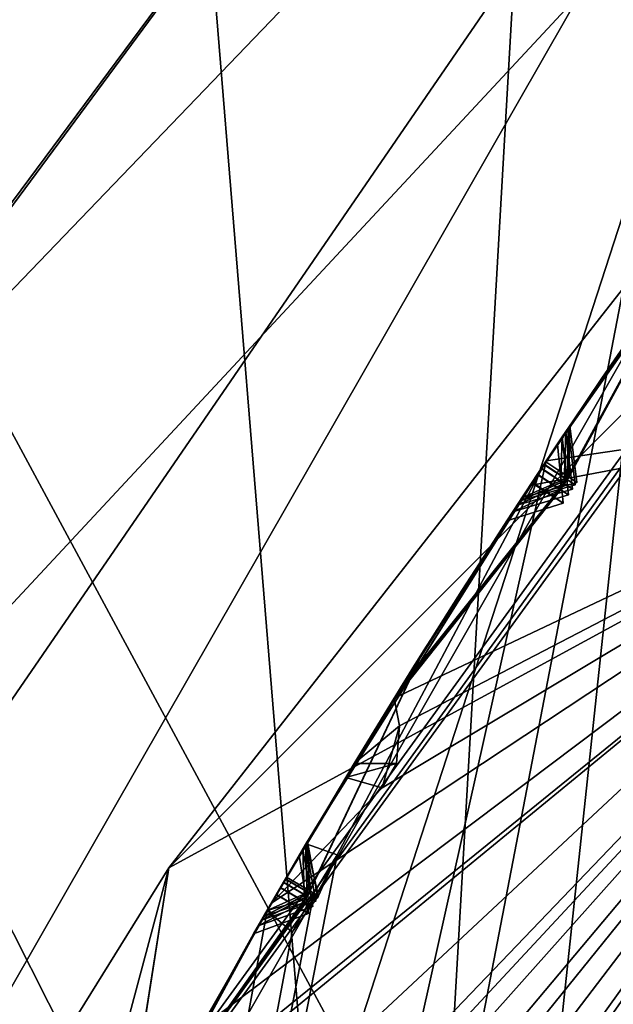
# Model space of a CAD drawing. Header units: millimetres. Extents: x -29 to 28.8, y -75.2 to 10.
# Tile 108 of 256: x -10.3 to -9.5, y -30.2 to -28.8. Entities that reach past the tile are written whole.
import ezdxf

# ---------------------------------------------------------------- set-up
doc = ezdxf.new("R2010")
doc.units = ezdxf.units.MM
doc.header["$LTSCALE"] = 88.413066
for name, color, linetype in [('103', 7, 'CONTINUOUS'), ('104', 7, 'CONTINUOUS'), ('106', 7, 'CONTINUOUS'), ('108', 7, 'CONTINUOUS'), ('15', 7, 'CONTINUOUS'), ('16', 7, 'CONTINUOUS'), ('17', 7, 'CONTINUOUS'), ('2', 7, 'CONTINUOUS'), ('21', 7, 'CONTINUOUS'), ('22', 7, 'CONTINUOUS'), ('24', 7, 'CONTINUOUS'), ('25', 7, 'CONTINUOUS'), ('28', 7, 'CONTINUOUS'), ('30', 7, 'CONTINUOUS'), ('360', 7, 'CONTINUOUS'), ('379', 7, 'CONTINUOUS'), ('380', 7, 'CONTINUOUS'), ('381', 7, 'CONTINUOUS'), ('382', 7, 'CONTINUOUS'), ('383', 7, 'CONTINUOUS'), ('384', 7, 'CONTINUOUS'), ('385', 7, 'CONTINUOUS'), ('388', 7, 'CONTINUOUS'), ('4', 7, 'CONTINUOUS'), ('422', 7, 'CONTINUOUS'), ('423', 7, 'CONTINUOUS'), ('425', 7, 'CONTINUOUS'), ('428', 7, 'CONTINUOUS'), ('431', 7, 'CONTINUOUS'), ('434', 7, 'CONTINUOUS'), ('565', 7, 'CONTINUOUS'), ('566', 7, 'CONTINUOUS'), ('569', 7, 'CONTINUOUS'), ('572', 7, 'CONTINUOUS'), ('575', 7, 'CONTINUOUS'), ('578', 7, 'CONTINUOUS'), ('581', 7, 'CONTINUOUS'), ('582', 7, 'CONTINUOUS'), ('728', 7, 'CONTINUOUS'), ('738', 7, 'CONTINUOUS'), ('9', 7, 'CONTINUOUS')]:
    doc.layers.add(name, color=color, linetype=linetype)

msp = doc.modelspace()

# ---------------------------------------------------------------- linework, layer by layer
at = {"layer": '103', "linetype": 'CONTINUOUS'}
for points in [[(-9.425, -28.9523, 24.4), (-11.65, -35.8, 24.4), (-9.0206, -29.2465, 24.9), (-9.425, -28.9523, 24.4)], [(-9.0206, -29.2465, 24.9), (-11.65, -35.8, 24.4), (-11.15, -35.8, 24.9), (-9.0206, -29.2465, 24.9)]]:
    msp.add_3dface(points, dxfattribs=at)
at = {"layer": '104', "linetype": 'CONTINUOUS'}
for points in [[(-8.4772, -29.6386, 24.9), (-9.0206, -29.2465, 24.9), (-11.15, -35.8, 24.9), (-8.4772, -29.6386, 24.9)], [(-10.48, -35.8, 24.9), (-8.4772, -29.6386, 24.9), (-11.15, -35.8, 24.9), (-10.48, -35.8, 24.9)]]:
    msp.add_3dface(points, dxfattribs=at)
at = {"layer": '106', "linetype": 'CONTINUOUS'}
for points in [[(-11.65, -35.8, 24.4), (-9.425, -28.9523, 24.4), (-10.1564, -35.8, -4.1), (-11.65, -35.8, 24.4)], [(-10.1564, -35.8, -4.1), (-9.425, -28.9523, 24.4), (-8.2167, -29.8302, -4.1), (-10.1564, -35.8, -4.1)]]:
    msp.add_3dface(points, dxfattribs=at)
at = {"layer": '108', "linetype": 'CONTINUOUS'}
msp.add_3dface([(-9.1564, -35.8, -5.1), (-10.1564, -35.8, -4.1), (-8.2167, -29.8302, -4.1), (-9.1564, -35.8, -5.1)], dxfattribs=at)
at = {"layer": '15', "linetype": 'CONTINUOUS'}
for points in [[(-10.4618, -32.4019, 122.5), (-8.8987, -29.3337, 122.5), (-10.7, -35.8, 122.5), (-10.4618, -32.4019, 122.5)], [(-10.7, -35.8, 122.5), (-8.8987, -29.3337, 122.5), (-8.6551, -29.5093, 122.5), (-10.7, -35.8, 122.5)]]:
    msp.add_3dface(points, dxfattribs=at)
at = {"layer": '16', "linetype": 'CONTINUOUS'}
for points in [[(-5.8214, -25.7171, 122.734), (-8.8987, -29.3337, 122.5), (-10.0829, -29.9786, 122.734), (-5.8214, -25.7171, 122.734)], [(-5.8214, -25.7171, 122.734), (-10.0829, -29.9786, 122.734), (-7.0445, -26.1041, 123.3264), (-5.8214, -25.7171, 122.734)], [(-7.0445, -26.1041, 123.3264), (-10.0829, -29.9786, 122.734), (-11.3982, -32.0965, 123.3264), (-7.0445, -26.1041, 123.3264)], [(-8.8987, -29.3337, 122.5), (-10.4618, -32.4019, 122.5), (-10.0829, -29.9786, 122.734), (-8.8987, -29.3337, 122.5)], [(-10.0829, -29.9786, 122.734), (-10.9997, -35.8, 122.5), (-11.6428, -35.8, 122.734), (-10.0829, -29.9786, 122.734)], [(-10.0829, -29.9786, 122.734), (-11.6428, -35.8, 122.734), (-11.3982, -32.0965, 123.3264), (-10.0829, -29.9786, 122.734)], [(-10.4618, -32.4019, 122.5), (-10.9997, -35.8, 122.5), (-10.0829, -29.9786, 122.734), (-10.4618, -32.4019, 122.5)]]:
    msp.add_3dface(points, dxfattribs=at)
at = {"layer": '17', "linetype": 'CONTINUOUS'}
for points in [[(-11.4127, -32.0918, 123.4125), (-7.0534, -26.0918, 123.4125), (-11.3982, -32.0965, 123.3264), (-11.4127, -32.0918, 123.4125)], [(-7.0534, -26.0918, 123.4125), (-7.0445, -26.1041, 123.3264), (-11.3982, -32.0965, 123.3264), (-7.0534, -26.0918, 123.4125)]]:
    msp.add_3dface(points, dxfattribs=at)
at = {"layer": '2', "linetype": 'CONTINUOUS'}
for points in [[(-7.9343, -17.8, 156.9221), (-10.9211, -17.8, 153.9358), (-7.9369, -54.3, 156.92), (-7.9343, -17.8, 156.9221)], [(-7.9369, -54.3, 156.92), (-10.9211, -17.8, 153.9358), (-10.92, -54.3, 153.9369), (-7.9369, -54.3, 156.92)]]:
    msp.add_3dface(points, dxfattribs=at)
at = {"layer": '21', "linetype": 'CONTINUOUS'}
for points in [[(-11, -35.8, 27.8), (-11, -35.8, 122.2), (-8.8992, -29.3344, 122.2), (-11, -35.8, 27.8)], [(-11, -35.8, 27.8), (-8.8992, -29.3344, 122.2), (-8.8992, -29.3344, 27.8), (-11, -35.8, 27.8)]]:
    msp.add_3dface(points, dxfattribs=at)
at = {"layer": '22', "linetype": 'CONTINUOUS'}
msp.add_3dface([(-9.25, -35.8, 27.5), (-10.7, -35.8, 27.5), (-8.6612, -29.5177, 27.5), (-9.25, -35.8, 27.5)], dxfattribs=at)
at = {"layer": '24', "linetype": 'CONTINUOUS'}
for points in [[(-10.48, -35.8, 24.9), (-8.4791, -29.6411, 25.5), (-8.4772, -29.6386, 24.9), (-10.48, -35.8, 24.9)], [(-10.48, -35.8, 24.9), (-10.48, -35.8, 25.5), (-8.4791, -29.6411, 25.5), (-10.48, -35.8, 24.9)]]:
    msp.add_3dface(points, dxfattribs=at)
at = {"layer": '25', "linetype": 'CONTINUOUS'}
for points in [[(-8.8992, -29.3344, 122.2), (-11, -35.8, 122.2), (-9.4502, -30.3439, 122.4121), (-8.8992, -29.3344, 122.2)], [(-10.7, -35.8, 122.5), (-8.6551, -29.5093, 122.5), (-10.9121, -35.8, 122.4121), (-10.7, -35.8, 122.5)], [(-10.9121, -35.8, 122.4121), (-8.6551, -29.5093, 122.5), (-9.4502, -30.3439, 122.4121), (-10.9121, -35.8, 122.4121)]]:
    msp.add_3dface(points, dxfattribs=at)
at = {"layer": '28', "linetype": 'CONTINUOUS'}
msp.add_3dface([(-8.4791, -29.6411, 25.5), (-10.48, -35.8, 25.5), (-7.4834, -30.363, 25.5), (-8.4791, -29.6411, 25.5)], dxfattribs=at)
at = {"layer": '30', "linetype": 'CONTINUOUS'}
for points in [[(-11, -35.8, 27.8), (-8.8992, -29.3344, 27.8), (-10.9121, -35.8, 27.5879), (-11, -35.8, 27.8)], [(-10.9121, -35.8, 27.5879), (-8.8992, -29.3344, 27.8), (-9.4502, -30.3439, 27.5879), (-10.9121, -35.8, 27.5879)], [(-8.6612, -29.5177, 27.5), (-10.7, -35.8, 27.5), (-9.4502, -30.3439, 27.5879), (-8.6612, -29.5177, 27.5)]]:
    msp.add_3dface(points, dxfattribs=at)
at = {"layer": '360', "color": 7, "linetype": 'CONTINUOUS', "true_color": 0xe7d0ff}
for points in [[(-9.7315, -31.1744, -24.6983), (-18.8556, -31.1187, -18.7208), (-15.6277, -19.5, -24.429), (-9.7315, -31.1744, -24.6983)], [(-9.0865, -19.5, -27.5397), (-9.7172, -30.4645, -25.0271), (-15.6277, -19.5, -24.429), (-9.0865, -19.5, -27.5397)], [(-9.7172, -30.4645, -25.0271), (-9.7315, -31.1744, -24.6983), (-15.6277, -19.5, -24.429), (-9.7172, -30.4645, -25.0271)], [(-9.0902, -27.2101, -26.4372), (-9.7172, -30.4645, -25.0271), (-9.0865, -19.5, -27.5397), (-9.0902, -27.2101, -26.4372)]]:
    msp.add_3dface(points, dxfattribs=at)
at = {"layer": '379', "linetype": 'CONTINUOUS'}
msp.add_3dface([(-11, -35.8, -102.4), (-5.9058, -31.5105, -102.4), (-8.8992, -29.3345, -102.4), (-11, -35.8, -102.4)], dxfattribs=at)
at = {"layer": '380', "linetype": 'CONTINUOUS'}
for points in [[(-11, -35.8, -103.9), (-8.8992, -29.3345, -102.4), (-8.8992, -29.3344, -103.9), (-11, -35.8, -103.9)], [(-11, -35.8, -102.4), (-8.8992, -29.3345, -102.4), (-11, -35.8, -103.9), (-11, -35.8, -102.4)]]:
    msp.add_3dface(points, dxfattribs=at)
at = {"layer": '381', "linetype": 'CONTINUOUS'}
for points in [[(-9.5989, -29.4666, -104.4), (-8.8992, -29.3344, -103.9), (-9.4084, -29.187, -104.4), (-9.5989, -29.4666, -104.4)], [(-11.4233, -34.7178, -104.3744), (-8.8992, -29.3344, -103.9), (-11.4461, -34.6878, -104.4), (-11.4233, -34.7178, -104.3744)], [(-11.4461, -34.6878, -104.4), (-8.8992, -29.3344, -103.9), (-11.2952, -33.917, -104.3514), (-11.4461, -34.6878, -104.4)], [(-11, -35.8, -103.9), (-8.8992, -29.3344, -103.9), (-11.4362, -35.2168, -104.3514), (-11, -35.8, -103.9)], [(-11.4362, -35.2168, -104.3514), (-8.8992, -29.3344, -103.9), (-11.4076, -34.8025, -104.3515), (-11.4362, -35.2168, -104.3514)], [(-11.4076, -34.8025, -104.3515), (-8.8992, -29.3344, -103.9), (-11.4233, -34.7178, -104.3744), (-11.4076, -34.8025, -104.3515)], [(-11.2952, -33.917, -104.3514), (-8.8992, -29.3344, -103.9), (-11.2195, -33.5087, -104.3515), (-11.2952, -33.917, -104.3514)], [(-11.2254, -33.4227, -104.3744), (-8.8992, -29.3344, -103.9), (-11.2447, -33.3903, -104.4), (-11.2254, -33.4227, -104.3744)], [(-11.2447, -33.3903, -104.4), (-8.8992, -29.3344, -103.9), (-11.169, -33.0606, -104.4), (-11.2447, -33.3903, -104.4)], [(-11.2195, -33.5087, -104.3515), (-8.8992, -29.3344, -103.9), (-11.2254, -33.4227, -104.3744), (-11.2195, -33.5087, -104.3515)], [(-11.169, -33.0606, -104.4), (-8.8992, -29.3344, -103.9), (-11.0069, -32.6417, -104.3514), (-11.169, -33.0606, -104.4)], [(-11.0069, -32.6417, -104.3514), (-8.8992, -29.3344, -103.9), (-11.05, -32.6145, -104.4), (-11.0069, -32.6417, -104.3514)], [(-11.05, -32.6145, -104.4), (-8.8992, -29.3344, -103.9), (-10.8852, -32.2447, -104.3515), (-11.05, -32.6145, -104.4)], [(-10.8813, -32.1586, -104.3744), (-8.8992, -29.3344, -103.9), (-10.8967, -32.1242, -104.4), (-10.8813, -32.1586, -104.3744)], [(-10.8967, -32.1242, -104.4), (-8.8992, -29.3344, -103.9), (-10.7839, -31.8053, -104.4), (-10.8967, -32.1242, -104.4)], [(-10.8852, -32.2447, -104.3515), (-8.8992, -29.3344, -103.9), (-10.8813, -32.1586, -104.3744), (-10.8852, -32.2447, -104.3515)], [(-10.7839, -31.8053, -104.4), (-8.8992, -29.3344, -103.9), (-10.5751, -31.4076, -104.3514), (-10.7839, -31.8053, -104.4)], [(-10.5751, -31.4076, -104.3514), (-8.8992, -29.3344, -103.9), (-10.6148, -31.3756, -104.4), (-10.5751, -31.4076, -104.3514)], [(-10.6148, -31.3756, -104.4), (-8.8992, -29.3344, -103.9), (-10.409, -31.0271, -104.3515), (-10.6148, -31.3756, -104.4)], [(-10.409, -31.0271, -104.3515), (-8.8992, -29.3344, -103.9), (-10.3953, -30.942, -104.3744), (-10.409, -31.0271, -104.3515)], [(-10.3953, -30.942, -104.3744), (-8.8992, -29.3344, -103.9), (-10.4067, -30.9061, -104.4), (-10.3953, -30.942, -104.3744)], [(-10.4067, -30.9061, -104.4), (-8.8992, -29.3344, -103.9), (-10.2582, -30.6021, -104.4), (-10.4067, -30.9061, -104.4)], [(-10.2582, -30.6021, -104.4), (-8.8992, -29.3344, -103.9), (-10.0659, -30.2913, -104.3747), (-10.2582, -30.6021, -104.4)], [(-10.0659, -30.2913, -104.3747), (-8.8992, -29.3344, -103.9), (-10.0055, -30.2308, -104.3514), (-10.0659, -30.2913, -104.3747)], [(-10.0055, -30.2308, -104.3514), (-8.8992, -29.3344, -103.9), (-10.0413, -30.1945, -104.4), (-10.0055, -30.2308, -104.3514)], [(-10.0413, -30.1945, -104.4), (-8.8992, -29.3344, -103.9), (-9.945, -30.0254, -104.4), (-10.0413, -30.1945, -104.4)], [(-9.945, -30.0254, -104.4), (-8.8992, -29.3344, -103.9), (-9.7971, -29.8717, -104.3515), (-9.945, -30.0254, -104.4)], [(-9.7971, -29.8717, -104.3515), (-8.8992, -29.3344, -103.9), (-9.7738, -29.7887, -104.3744), (-9.7971, -29.8717, -104.3515)], [(-9.7738, -29.7887, -104.3744), (-8.8992, -29.3344, -103.9), (-9.781, -29.7517, -104.4), (-9.7738, -29.7887, -104.3744)], [(-9.781, -29.7517, -104.4), (-8.8992, -29.3344, -103.9), (-9.5989, -29.4666, -104.4), (-9.781, -29.7517, -104.4)], [(-9.8459, -29.858, -104.4), (-9.945, -30.0254, -104.4), (-9.7971, -29.8717, -104.3515), (-9.8459, -29.858, -104.4)]]:
    msp.add_3dface(points, dxfattribs=at)
at = {"layer": '382', "linetype": 'CONTINUOUS'}
for points in [[(-9.5989, -29.4666, -104.4), (-9.4084, -29.187, -104.4), (-9.5027, -29.3233, -104.6307), (-9.5989, -29.4666, -104.4)], [(-9.5966, -29.4631, -104.8676), (-9.5989, -29.4666, -104.4), (-9.5027, -29.3233, -104.6307), (-9.5966, -29.4631, -104.8676)], [(-9.5989, -29.4666, -104.4), (-9.5966, -29.4631, -104.8676), (-9.6902, -29.6073, -104.6315), (-9.5989, -29.4666, -104.4)], [(-9.781, -29.7517, -104.4), (-9.5989, -29.4666, -104.4), (-9.6902, -29.6073, -104.6315), (-9.781, -29.7517, -104.4)], [(-9.63, -29.5141, -104.9539), (-9.7859, -29.7596, -105.3704), (-9.7341, -29.6765, -104.6889), (-9.63, -29.5141, -104.9539)], [(-9.7341, -29.6765, -104.6889), (-9.7859, -29.7596, -105.3704), (-9.8345, -29.839, -104.4298), (-9.7341, -29.6765, -104.6889)], [(-9.7859, -29.7596, -105.3704), (-9.9391, -30.0151, -105.8041), (-9.8345, -29.839, -104.4298), (-9.7859, -29.7596, -105.3704)], [(-9.8345, -29.839, -104.4298), (-9.9391, -30.0151, -105.8041), (-9.8459, -29.858, -104.4), (-9.8345, -29.839, -104.4298)], [(-9.945, -30.0254, -104.4), (-9.8459, -29.858, -104.4), (-9.9391, -30.0151, -105.8041), (-9.945, -30.0254, -104.4)], [(-9.945, -30.0254, -104.4), (-9.9391, -30.0151, -105.8041), (-10.0883, -30.2795, -105.3711), (-9.945, -30.0254, -104.4)], [(-10.0413, -30.1945, -104.4), (-9.945, -30.0254, -104.4), (-10.0883, -30.2795, -105.3711), (-10.0413, -30.1945, -104.4)], [(-9.9692, -30.0672, -105.8927), (-10.1118, -30.3227, -106.327), (-10.1173, -30.3328, -105.4586), (-9.9692, -30.0672, -105.8927)]]:
    msp.add_3dface(points, dxfattribs=at)
at = {"layer": '383', "linetype": 'CONTINUOUS'}
for points in [[(-9.5773, -29.434, -114.4), (-9.2292, -28.9391, -114.4), (-8.8992, -29.3344, -114.9), (-9.5773, -29.434, -114.4)], [(-11, -35.8, -114.9), (-9.5773, -29.434, -114.4), (-8.8992, -29.3344, -114.9), (-11, -35.8, -114.9)], [(-9.8573, -29.9613, -114.4433), (-9.5773, -29.434, -114.4), (-11, -35.8, -114.9), (-9.8573, -29.9613, -114.4433)], [(-9.8989, -29.9466, -114.4), (-9.5773, -29.434, -114.4), (-9.8573, -29.9613, -114.4433), (-9.8989, -29.9466, -114.4)], [(-9.8885, -30.0125, -114.4424), (-9.8573, -29.9613, -114.4433), (-11, -35.8, -114.9), (-9.8885, -30.0125, -114.4424)], [(-9.9177, -30.0647, -114.4433), (-9.8885, -30.0125, -114.4424), (-11, -35.8, -114.9), (-9.9177, -30.0647, -114.4433)], [(-9.9511, -30.0358, -114.4), (-9.9177, -30.0647, -114.4433), (-11, -35.8, -114.9), (-9.9511, -30.0358, -114.4)], [(-10.2405, -30.5672, -114.4), (-9.9511, -30.0358, -114.4), (-11, -35.8, -114.9), (-10.2405, -30.5672, -114.4)]]:
    msp.add_3dface(points, dxfattribs=at)
at = {"layer": '384', "linetype": 'CONTINUOUS'}
for points in [[(-11, -35.8, -114.9), (-8.8992, -29.3344, -114.9), (-11, -35.8, -116.4), (-11, -35.8, -114.9)], [(-11, -35.8, -116.4), (-8.8992, -29.3344, -114.9), (-8.8992, -29.3345, -116.4), (-11, -35.8, -116.4)]]:
    msp.add_3dface(points, dxfattribs=at)
at = {"layer": '385', "linetype": 'CONTINUOUS'}
msp.add_3dface([(-11, -35.8, -116.4), (-8.8992, -29.3345, -116.4), (11, -35.8, -116.4), (-11, -35.8, -116.4)], dxfattribs=at)
at = {"layer": '388', "linetype": 'CONTINUOUS'}
for points in [[(-9.2292, -28.9391, -114.4), (-9.5773, -29.434, -114.4), (-9.4094, -29.1884, -113.8726), (-9.2292, -28.9391, -114.4)], [(-9.5511, -29.3948, -108.9068), (-9.3841, -29.1526, -108.4375), (-9.3786, -29.1447, -109.3916), (-9.5511, -29.3948, -108.9068)], [(-9.5478, -29.3899, -111.0486), (-9.3779, -29.1439, -110.5517), (-9.3797, -29.1463, -111.5407), (-9.5478, -29.3899, -111.0486)], [(-9.5458, -29.3869, -113.2635), (-9.3755, -29.1404, -112.7523), (-9.3759, -29.141, -113.7736), (-9.5458, -29.3869, -113.2635)], [(-9.5558, -29.4018, -106.8661), (-9.3865, -29.1559, -106.4158), (-9.3864, -29.1557, -107.3167), (-9.5558, -29.4018, -106.8661)], [(-9.5623, -29.4115, -104.9532), (-9.4561, -29.2553, -104.6873), (-9.3932, -29.1654, -105.3714), (-9.5623, -29.4115, -104.9532)], [(-9.4127, -29.1931, -109.4858), (-9.5803, -29.4386, -110.9517), (-9.5837, -29.4437, -109.0011), (-9.4127, -29.1931, -109.4858)], [(-9.4118, -29.1919, -110.4556), (-9.5803, -29.4386, -110.9517), (-9.4127, -29.1931, -109.4858), (-9.4118, -29.1919, -110.4556)], [(-9.4129, -29.1934, -111.639), (-9.578, -29.4351, -113.1647), (-9.5801, -29.4383, -111.1457), (-9.4129, -29.1934, -111.639)], [(-9.4091, -29.188, -112.6541), (-9.578, -29.4351, -113.1647), (-9.4129, -29.1934, -111.639), (-9.4091, -29.188, -112.6541)], [(-9.4094, -29.1884, -113.8726), (-9.5773, -29.434, -114.4), (-9.5779, -29.435, -113.3625), (-9.4094, -29.1884, -113.8726)], [(-9.4214, -29.2056, -106.3267), (-9.5892, -29.452, -106.776), (-9.428, -29.215, -105.4589), (-9.4214, -29.2056, -106.3267)], [(-9.4206, -29.2043, -107.4083), (-9.584, -29.4441, -108.8129), (-9.5889, -29.4515, -106.9569), (-9.4206, -29.2043, -107.4083)], [(-9.4185, -29.2013, -108.3445), (-9.584, -29.4441, -108.8129), (-9.4206, -29.2043, -107.4083), (-9.4185, -29.2013, -108.3445)], [(-9.428, -29.215, -105.4589), (-9.5892, -29.452, -106.776), (-9.596, -29.4623, -105.0397), (-9.428, -29.215, -105.4589)], [(-9.5773, -29.434, -114.4), (-9.8989, -29.9466, -114.4), (-9.5779, -29.435, -113.3625), (-9.5773, -29.434, -114.4)], [(-9.5779, -29.435, -113.3625), (-9.8989, -29.9466, -114.4), (-9.7395, -29.6852, -113.8732), (-9.5779, -29.435, -113.3625)], [(-9.5801, -29.4383, -111.1457), (-9.578, -29.4351, -113.1647), (-9.7415, -29.6883, -112.6533), (-9.5801, -29.4383, -111.1457)], [(-9.5889, -29.4515, -106.9569), (-9.584, -29.4441, -108.8129), (-9.7455, -29.6947, -108.3435), (-9.5889, -29.4515, -106.9569)], [(-9.7454, -29.6945, -109.4832), (-9.5837, -29.4437, -109.0011), (-9.7435, -29.6915, -110.4563), (-9.7454, -29.6945, -109.4832)], [(-9.5837, -29.4437, -109.0011), (-9.5803, -29.4386, -110.9517), (-9.7435, -29.6915, -110.4563), (-9.5837, -29.4437, -109.0011)], [(-9.7414, -29.6881, -111.644), (-9.5801, -29.4383, -111.1457), (-9.7415, -29.6883, -112.6533), (-9.7414, -29.6881, -111.644)], [(-9.596, -29.4623, -105.0397), (-9.5892, -29.452, -106.776), (-9.754, -29.7083, -106.3249), (-9.596, -29.4623, -105.0397)], [(-9.7535, -29.7074, -105.4572), (-9.596, -29.4623, -105.0397), (-9.754, -29.7083, -106.3249), (-9.7535, -29.7074, -105.4572)], [(-9.748, -29.6987, -107.408), (-9.5889, -29.4515, -106.9569), (-9.7455, -29.6947, -108.3435), (-9.748, -29.6987, -107.408)], [(-9.6124, -29.4872, -111.0488), (-9.7724, -29.7377, -111.5467), (-9.7743, -29.7409, -110.5528), (-9.6124, -29.4872, -111.0488)], [(-9.6099, -29.4834, -113.2636), (-9.7703, -29.7344, -113.7743), (-9.7723, -29.7377, -112.7514), (-9.6099, -29.4834, -113.2636)], [(-9.622, -29.5019, -106.8666), (-9.7798, -29.7497, -107.3168), (-9.7856, -29.7592, -106.4147), (-9.622, -29.5019, -106.8666)], [(-9.6163, -29.4932, -108.9071), (-9.7767, -29.7448, -109.3887), (-9.7767, -29.7448, -108.437), (-9.6163, -29.4932, -108.9071)], [(-9.8971, -29.9437, -112.1487), (-9.7414, -29.6881, -111.644), (-9.7415, -29.6883, -112.6533), (-9.8971, -29.9437, -112.1487)], [(-9.9031, -29.9538, -107.8721), (-9.748, -29.6987, -107.408), (-9.7455, -29.6947, -108.3435), (-9.9031, -29.9538, -107.8721)], [(-9.8995, -29.9477, -109.9668), (-9.7454, -29.6945, -109.4832), (-9.7435, -29.6915, -110.4563), (-9.8995, -29.9477, -109.9668)], [(-9.9082, -29.9624, -105.8921), (-9.7535, -29.7074, -105.4572), (-9.754, -29.7083, -106.3249), (-9.9082, -29.9624, -105.8921)], [(-9.7743, -29.7409, -110.5528), (-9.9267, -29.9939, -112.0507), (-9.9292, -29.9981, -110.0626), (-9.7743, -29.7409, -110.5528)], [(-9.7724, -29.7377, -111.5467), (-9.9267, -29.9939, -112.0507), (-9.7743, -29.7409, -110.5528), (-9.7724, -29.7377, -111.5467)], [(-9.7723, -29.7377, -112.7514), (-9.9251, -29.9912, -114.29), (-9.9265, -29.9936, -112.2468), (-9.7723, -29.7377, -112.7514)], [(-9.7703, -29.7344, -113.7743), (-9.9251, -29.9912, -114.29), (-9.7723, -29.7377, -112.7514), (-9.7703, -29.7344, -113.7743)], [(-9.7798, -29.7497, -107.3168), (-9.9334, -30.0054, -107.78), (-9.7856, -29.7592, -106.4147), (-9.7798, -29.7497, -107.3168)], [(-9.7767, -29.7448, -108.437), (-9.9294, -29.9985, -109.8713), (-9.9331, -30.0049, -107.9648), (-9.7767, -29.7448, -108.437)], [(-9.7767, -29.7448, -109.3887), (-9.9294, -29.9985, -109.8713), (-9.7767, -29.7448, -108.437), (-9.7767, -29.7448, -109.3887)], [(-9.7856, -29.7592, -106.4147), (-9.9334, -30.0054, -107.78), (-9.9387, -30.0144, -105.9808), (-9.7856, -29.7592, -106.4147)], [(-9.9265, -29.9936, -112.2468), (-9.9251, -29.9912, -114.29), (-10.0766, -30.2581, -113.764), (-9.9265, -29.9936, -112.2468)], [(-10.0785, -30.2616, -108.4302), (-9.9331, -30.0049, -107.9648), (-10.0764, -30.2578, -109.3905), (-10.0785, -30.2616, -108.4302)], [(-10.0735, -30.2525, -112.7524), (-9.9265, -29.9936, -112.2468), (-10.0766, -30.2581, -113.764), (-10.0735, -30.2525, -112.7524)], [(-9.9331, -30.0049, -107.9648), (-9.9294, -29.9985, -109.8713), (-10.0764, -30.2578, -109.3905), (-9.9331, -30.0049, -107.9648)], [(-9.9292, -29.9981, -110.0626), (-9.9267, -29.9939, -112.0507), (-10.0752, -30.2557, -111.5467), (-9.9292, -29.9981, -110.0626)], [(-10.0748, -30.2548, -110.549), (-9.9292, -29.9981, -110.0626), (-10.0752, -30.2557, -111.5467), (-10.0748, -30.2548, -110.549)], [(-10.0828, -30.2694, -106.4161), (-9.9387, -30.0144, -105.9808), (-10.0805, -30.2653, -107.3231), (-10.0828, -30.2694, -106.4161)], [(-9.9387, -30.0144, -105.9808), (-9.9334, -30.0054, -107.78), (-10.0805, -30.2653, -107.3231), (-9.9387, -30.0144, -105.9808)], [(-9.9511, -30.0358, -114.4), (-10.2405, -30.5672, -114.4), (-10.1045, -30.3091, -113.8627), (-9.9511, -30.0358, -114.4)], [(-9.9558, -30.044, -112.1488), (-10.1015, -30.3036, -112.6541), (-10.1031, -30.3065, -111.6445), (-9.9558, -30.044, -112.1488)], [(-9.9631, -30.0565, -107.8725), (-10.1071, -30.3139, -108.3372), (-10.1089, -30.3173, -107.4149), (-9.9631, -30.0565, -107.8725)], [(-9.9587, -30.049, -109.967), (-10.103, -30.3064, -110.4529), (-10.1046, -30.3094, -109.4852), (-9.9587, -30.049, -109.967)]]:
    msp.add_3dface(points, dxfattribs=at)
at = {"layer": '4', "linetype": 'CONTINUOUS'}
for points in [[(-11.4127, -32.0918, 123.4125), (-8.9728, -27.832, 130.8834), (-7.0534, -26.0918, 123.4125), (-11.4127, -32.0918, 123.4125)], [(-10.6545, -30.2789, 132.9355), (-8.9728, -27.832, 130.8834), (-11.4127, -32.0918, 123.4125), (-10.6545, -30.2789, 132.9355)]]:
    msp.add_3dface(points, dxfattribs=at)
at = {"layer": '422', "linetype": 'CONTINUOUS'}
for points in [[(-9.3755, -29.1404, -112.7523), (-9.5458, -29.3869, -113.2635), (-9.578, -29.4351, -113.1647), (-9.3755, -29.1404, -112.7523)], [(-9.3755, -29.1404, -112.7523), (-9.578, -29.4351, -113.1647), (-9.4091, -29.188, -112.6541), (-9.3755, -29.1404, -112.7523)], [(-9.578, -29.4351, -113.1647), (-9.5458, -29.3869, -113.2635), (-9.547, -29.4557, -113.1973), (-9.578, -29.4351, -113.1647)], [(-9.5458, -29.3869, -113.2635), (-9.5363, -29.4627, -113.2636), (-9.547, -29.4557, -113.1973), (-9.5458, -29.3869, -113.2635)], [(-9.7703, -29.7344, -113.7743), (-9.6099, -29.4834, -113.2636), (-9.5779, -29.435, -113.3625), (-9.7703, -29.7344, -113.7743)], [(-9.7703, -29.7344, -113.7743), (-9.5779, -29.435, -113.3625), (-9.7395, -29.6852, -113.8732), (-9.7703, -29.7344, -113.7743)], [(-9.5779, -29.435, -113.3625), (-9.6099, -29.4834, -113.2636), (-9.5471, -29.4555, -113.3303), (-9.5779, -29.435, -113.3625)], [(-9.5471, -29.4555, -113.3303), (-9.6099, -29.4834, -113.2636), (-9.5363, -29.4627, -113.2636), (-9.5471, -29.4555, -113.3303)], [(-9.8989, -29.9466, -114.4), (-9.9251, -29.9912, -114.29), (-9.7395, -29.6852, -113.8732), (-9.8989, -29.9466, -114.4)], [(-9.9251, -29.9912, -114.29), (-9.7703, -29.7344, -113.7743), (-9.7395, -29.6852, -113.8732), (-9.9251, -29.9912, -114.29)], [(-9.9251, -29.9912, -114.29), (-9.8989, -29.9466, -114.4), (-9.8931, -30.0099, -114.3226), (-9.9251, -29.9912, -114.29)], [(-9.8989, -29.9466, -114.4), (-9.8824, -30.0161, -114.4035), (-9.8931, -30.0099, -114.3226), (-9.8989, -29.9466, -114.4)]]:
    msp.add_3dface(points, dxfattribs=at)
at = {"layer": '423', "linetype": 'CONTINUOUS'}
for points in [[(-9.9177, -30.0647, -114.4433), (-9.9511, -30.0358, -114.4), (-9.8824, -30.0161, -114.4035), (-9.9177, -30.0647, -114.4433)], [(-9.9177, -30.0647, -114.4433), (-9.8824, -30.0161, -114.4035), (-9.8885, -30.0125, -114.4424), (-9.9177, -30.0647, -114.4433)]]:
    msp.add_3dface(points, dxfattribs=at)
at = {"layer": '425', "linetype": 'CONTINUOUS'}
for points in [[(-9.3779, -29.1439, -110.5517), (-9.5478, -29.3899, -111.0486), (-9.5803, -29.4386, -110.9517), (-9.3779, -29.1439, -110.5517)], [(-9.3779, -29.1439, -110.5517), (-9.5803, -29.4386, -110.9517), (-9.4118, -29.1919, -110.4556), (-9.3779, -29.1439, -110.5517)], [(-9.5803, -29.4386, -110.9517), (-9.5478, -29.3899, -111.0486), (-9.5492, -29.4593, -110.9842), (-9.5803, -29.4386, -110.9517)], [(-9.5478, -29.3899, -111.0486), (-9.5386, -29.4661, -111.0487), (-9.5492, -29.4593, -110.9842), (-9.5478, -29.3899, -111.0486)], [(-9.5801, -29.4383, -111.1457), (-9.7414, -29.6881, -111.644), (-9.7724, -29.7377, -111.5467), (-9.5801, -29.4383, -111.1457)], [(-9.5801, -29.4383, -111.1457), (-9.7724, -29.7377, -111.5467), (-9.6124, -29.4872, -111.0488), (-9.5801, -29.4383, -111.1457)], [(-9.5801, -29.4383, -111.1457), (-9.6124, -29.4872, -111.0488), (-9.5494, -29.4588, -111.1142), (-9.5801, -29.4383, -111.1457)], [(-9.5494, -29.4588, -111.1142), (-9.6124, -29.4872, -111.0488), (-9.5386, -29.4661, -111.0487), (-9.5494, -29.4588, -111.1142)], [(-9.7414, -29.6881, -111.644), (-9.8971, -29.9437, -112.1487), (-9.9267, -29.9939, -112.0507), (-9.7414, -29.6881, -111.644)], [(-9.7414, -29.6881, -111.644), (-9.9267, -29.9939, -112.0507), (-9.7724, -29.7377, -111.5467), (-9.7414, -29.6881, -111.644)], [(-9.9267, -29.9939, -112.0507), (-9.8971, -29.9437, -112.1487), (-9.8945, -30.0126, -112.0833), (-9.9267, -29.9939, -112.0507)], [(-9.8971, -29.9437, -112.1487), (-9.8834, -30.019, -112.1488), (-9.8945, -30.0126, -112.0833), (-9.8971, -29.9437, -112.1487)], [(-9.9265, -29.9936, -112.2468), (-10.0735, -30.2525, -112.7524), (-10.1015, -30.3036, -112.6541), (-9.9265, -29.9936, -112.2468)], [(-9.9265, -29.9936, -112.2468), (-10.1015, -30.3036, -112.6541), (-9.9558, -30.044, -112.1488), (-9.9265, -29.9936, -112.2468)], [(-9.9265, -29.9936, -112.2468), (-9.9558, -30.044, -112.1488), (-9.8946, -30.0123, -112.2149), (-9.9265, -29.9936, -112.2468)], [(-9.8946, -30.0123, -112.2149), (-9.9558, -30.044, -112.1488), (-9.8834, -30.019, -112.1488), (-9.8946, -30.0123, -112.2149)]]:
    msp.add_3dface(points, dxfattribs=at)
at = {"layer": '428', "linetype": 'CONTINUOUS'}
for points in [[(-9.3841, -29.1526, -108.4375), (-9.5511, -29.3948, -108.9068), (-9.584, -29.4441, -108.8129), (-9.3841, -29.1526, -108.4375)], [(-9.3841, -29.1526, -108.4375), (-9.584, -29.4441, -108.8129), (-9.4185, -29.2013, -108.3445), (-9.3841, -29.1526, -108.4375)], [(-9.584, -29.4441, -108.8129), (-9.5511, -29.3948, -108.9068), (-9.5527, -29.4647, -108.8446), (-9.584, -29.4441, -108.8129)], [(-9.5511, -29.3948, -108.9068), (-9.5422, -29.4715, -108.9069), (-9.5527, -29.4647, -108.8446), (-9.5511, -29.3948, -108.9068)], [(-9.5837, -29.4437, -109.0011), (-9.7454, -29.6945, -109.4832), (-9.7767, -29.7448, -109.3887), (-9.5837, -29.4437, -109.0011)], [(-9.5837, -29.4437, -109.0011), (-9.7767, -29.7448, -109.3887), (-9.6163, -29.4932, -108.9071), (-9.5837, -29.4437, -109.0011)], [(-9.5837, -29.4437, -109.0011), (-9.6163, -29.4932, -108.9071), (-9.5531, -29.4641, -108.9708), (-9.5837, -29.4437, -109.0011)], [(-9.5531, -29.4641, -108.9708), (-9.6163, -29.4932, -108.9071), (-9.5422, -29.4715, -108.9069), (-9.5531, -29.4641, -108.9708)], [(-9.7454, -29.6945, -109.4832), (-9.8995, -29.9477, -109.9668), (-9.9294, -29.9985, -109.8713), (-9.7454, -29.6945, -109.4832)], [(-9.7454, -29.6945, -109.4832), (-9.9294, -29.9985, -109.8713), (-9.7767, -29.7448, -109.3887), (-9.7454, -29.6945, -109.4832)], [(-9.9294, -29.9985, -109.8713), (-9.8995, -29.9477, -109.9668), (-9.897, -30.0173, -109.9035), (-9.9294, -29.9985, -109.8713)], [(-9.8995, -29.9477, -109.9668), (-9.8861, -30.0235, -109.9669), (-9.897, -30.0173, -109.9035), (-9.8995, -29.9477, -109.9668)], [(-9.9292, -29.9981, -110.0626), (-10.0748, -30.2548, -110.549), (-10.103, -30.3064, -110.4529), (-9.9292, -29.9981, -110.0626)], [(-9.9292, -29.9981, -110.0626), (-10.103, -30.3064, -110.4529), (-9.9587, -30.049, -109.967), (-9.9292, -29.9981, -110.0626)], [(-9.9292, -29.9981, -110.0626), (-9.9587, -30.049, -109.967), (-9.8973, -30.0168, -110.0316), (-9.9292, -29.9981, -110.0626)], [(-9.8973, -30.0168, -110.0316), (-9.9587, -30.049, -109.967), (-9.8861, -30.0235, -109.9669), (-9.8973, -30.0168, -110.0316)]]:
    msp.add_3dface(points, dxfattribs=at)
at = {"layer": '431', "linetype": 'CONTINUOUS'}
for points in [[(-9.3865, -29.1559, -106.4158), (-9.5558, -29.4018, -106.8661), (-9.5892, -29.452, -106.776), (-9.3865, -29.1559, -106.4158)], [(-9.3865, -29.1559, -106.4158), (-9.5892, -29.452, -106.776), (-9.4214, -29.2056, -106.3267), (-9.3865, -29.1559, -106.4158)], [(-9.5892, -29.452, -106.776), (-9.5558, -29.4018, -106.8661), (-9.5582, -29.4724, -106.8056), (-9.5892, -29.452, -106.776)], [(-9.5558, -29.4018, -106.8661), (-9.5474, -29.4794, -106.8664), (-9.5582, -29.4724, -106.8056), (-9.5558, -29.4018, -106.8661)], [(-9.5889, -29.4515, -106.9569), (-9.748, -29.6987, -107.408), (-9.7798, -29.7497, -107.3168), (-9.5889, -29.4515, -106.9569)], [(-9.5889, -29.4515, -106.9569), (-9.7798, -29.7497, -107.3168), (-9.622, -29.5019, -106.8666), (-9.5889, -29.4515, -106.9569)], [(-9.5889, -29.4515, -106.9569), (-9.622, -29.5019, -106.8666), (-9.5474, -29.4794, -106.8664), (-9.5889, -29.4515, -106.9569)], [(-9.748, -29.6987, -107.408), (-9.9031, -29.9538, -107.8721), (-9.9334, -30.0054, -107.78), (-9.748, -29.6987, -107.408)], [(-9.748, -29.6987, -107.408), (-9.9334, -30.0054, -107.78), (-9.7798, -29.7497, -107.3168), (-9.748, -29.6987, -107.408)], [(-9.9334, -30.0054, -107.78), (-9.9031, -29.9538, -107.8721), (-9.9011, -30.0241, -107.8108), (-9.9334, -30.0054, -107.78)], [(-9.9031, -29.9538, -107.8721), (-9.89, -30.0303, -107.8723), (-9.9011, -30.0241, -107.8108), (-9.9031, -29.9538, -107.8721)], [(-9.9331, -30.0049, -107.9648), (-10.0785, -30.2616, -108.4302), (-10.1071, -30.3139, -108.3372), (-9.9331, -30.0049, -107.9648)], [(-9.9331, -30.0049, -107.9648), (-10.1071, -30.3139, -108.3372), (-9.9631, -30.0565, -107.8725), (-9.9331, -30.0049, -107.9648)], [(-9.9331, -30.0049, -107.9648), (-9.9631, -30.0565, -107.8725), (-9.89, -30.0303, -107.8723), (-9.9331, -30.0049, -107.9648)]]:
    msp.add_3dface(points, dxfattribs=at)
at = {"layer": '434', "linetype": 'CONTINUOUS'}
for points in [[(-9.5027, -29.3233, -104.6307), (-9.4084, -29.187, -104.4), (-9.4561, -29.2553, -104.6873), (-9.5027, -29.3233, -104.6307)], [(-9.5027, -29.3233, -104.6307), (-9.4561, -29.2553, -104.6873), (-9.5623, -29.4115, -104.9532), (-9.5027, -29.3233, -104.6307)], [(-9.5966, -29.4631, -104.8676), (-9.5027, -29.3233, -104.6307), (-9.5623, -29.4115, -104.9532), (-9.5966, -29.4631, -104.8676)], [(-9.5623, -29.4115, -104.9532), (-9.5546, -29.4903, -104.9536), (-9.5966, -29.4631, -104.8676), (-9.5623, -29.4115, -104.9532)], [(-9.7859, -29.7596, -105.3704), (-9.63, -29.5141, -104.9539), (-9.596, -29.4623, -105.0397), (-9.7859, -29.7596, -105.3704)], [(-9.7859, -29.7596, -105.3704), (-9.596, -29.4623, -105.0397), (-9.7535, -29.7074, -105.4572), (-9.7859, -29.7596, -105.3704)], [(-9.5546, -29.4903, -104.9536), (-9.596, -29.4623, -105.0397), (-9.63, -29.5141, -104.9539), (-9.5546, -29.4903, -104.9536)], [(-9.9391, -30.0151, -105.8041), (-9.7859, -29.7596, -105.3704), (-9.7535, -29.7074, -105.4572), (-9.9391, -30.0151, -105.8041)], [(-9.9391, -30.0151, -105.8041), (-9.7535, -29.7074, -105.4572), (-9.9082, -29.9624, -105.8921), (-9.9391, -30.0151, -105.8041)], [(-9.9082, -29.9624, -105.8921), (-9.8956, -30.0399, -105.8924), (-9.9391, -30.0151, -105.8041), (-9.9082, -29.9624, -105.8921)], [(-10.1118, -30.3227, -106.327), (-9.9692, -30.0672, -105.8927), (-9.9387, -30.0144, -105.9808), (-10.1118, -30.3227, -106.327)], [(-10.1118, -30.3227, -106.327), (-9.9387, -30.0144, -105.9808), (-10.0828, -30.2694, -106.4161), (-10.1118, -30.3227, -106.327)], [(-9.8956, -30.0399, -105.8924), (-9.9387, -30.0144, -105.9808), (-9.9692, -30.0672, -105.8927), (-9.8956, -30.0399, -105.8924)]]:
    msp.add_3dface(points, dxfattribs=at)
at = {"layer": '565', "linetype": 'CONTINUOUS'}
for points in [[(-9.7971, -29.8717, -104.3515), (-9.7738, -29.7887, -104.3744), (-9.778, -29.839, -104.4079), (-9.7971, -29.8717, -104.3515)], [(-9.8459, -29.858, -104.4), (-9.7971, -29.8717, -104.3515), (-9.778, -29.839, -104.4079), (-9.8459, -29.858, -104.4)], [(-9.8345, -29.839, -104.4298), (-9.8459, -29.858, -104.4), (-9.778, -29.839, -104.4079), (-9.8345, -29.839, -104.4298)]]:
    msp.add_3dface(points, dxfattribs=at)
at = {"layer": '566', "linetype": 'CONTINUOUS'}
for points in [[(-9.5623, -29.4115, -104.9532), (-9.3932, -29.1654, -105.3714), (-9.596, -29.4623, -105.0397), (-9.5623, -29.4115, -104.9532)], [(-9.3932, -29.1654, -105.3714), (-9.428, -29.215, -105.4589), (-9.596, -29.4623, -105.0397), (-9.3932, -29.1654, -105.3714)], [(-9.5546, -29.4903, -104.9536), (-9.5623, -29.4115, -104.9532), (-9.596, -29.4623, -105.0397), (-9.5546, -29.4903, -104.9536)], [(-9.6902, -29.6073, -104.6315), (-9.5966, -29.4631, -104.8676), (-9.7341, -29.6765, -104.6889), (-9.6902, -29.6073, -104.6315)], [(-9.63, -29.5141, -104.9539), (-9.7341, -29.6765, -104.6889), (-9.5966, -29.4631, -104.8676), (-9.63, -29.5141, -104.9539)], [(-9.5966, -29.4631, -104.8676), (-9.5546, -29.4903, -104.9536), (-9.63, -29.5141, -104.9539), (-9.5966, -29.4631, -104.8676)], [(-9.781, -29.7517, -104.4), (-9.6902, -29.6073, -104.6315), (-9.7341, -29.6765, -104.6889), (-9.781, -29.7517, -104.4)], [(-9.781, -29.7517, -104.4), (-9.7341, -29.6765, -104.6889), (-9.8345, -29.839, -104.4298), (-9.781, -29.7517, -104.4)], [(-9.7738, -29.7887, -104.3744), (-9.781, -29.7517, -104.4), (-9.8345, -29.839, -104.4298), (-9.7738, -29.7887, -104.3744)], [(-9.7738, -29.7887, -104.3744), (-9.8345, -29.839, -104.4298), (-9.778, -29.839, -104.4079), (-9.7738, -29.7887, -104.3744)]]:
    msp.add_3dface(points, dxfattribs=at)
at = {"layer": '569', "linetype": 'CONTINUOUS'}
for points in [[(-9.5558, -29.4018, -106.8661), (-9.3864, -29.1557, -107.3167), (-9.5889, -29.4515, -106.9569), (-9.5558, -29.4018, -106.8661)], [(-9.3864, -29.1557, -107.3167), (-9.4206, -29.2043, -107.4083), (-9.5889, -29.4515, -106.9569), (-9.3864, -29.1557, -107.3167)], [(-9.5474, -29.4794, -106.8664), (-9.5558, -29.4018, -106.8661), (-9.5889, -29.4515, -106.9569), (-9.5474, -29.4794, -106.8664)], [(-9.754, -29.7083, -106.3249), (-9.5892, -29.452, -106.776), (-9.7856, -29.7592, -106.4147), (-9.754, -29.7083, -106.3249)], [(-9.7856, -29.7592, -106.4147), (-9.5892, -29.452, -106.776), (-9.5582, -29.4724, -106.8056), (-9.7856, -29.7592, -106.4147)], [(-9.622, -29.5019, -106.8666), (-9.7856, -29.7592, -106.4147), (-9.5582, -29.4724, -106.8056), (-9.622, -29.5019, -106.8666)], [(-9.622, -29.5019, -106.8666), (-9.5582, -29.4724, -106.8056), (-9.5474, -29.4794, -106.8664), (-9.622, -29.5019, -106.8666)], [(-9.9082, -29.9624, -105.8921), (-9.754, -29.7083, -106.3249), (-9.9387, -30.0144, -105.9808), (-9.9082, -29.9624, -105.8921)], [(-9.754, -29.7083, -106.3249), (-9.7856, -29.7592, -106.4147), (-9.9387, -30.0144, -105.9808), (-9.754, -29.7083, -106.3249)], [(-9.9082, -29.9624, -105.8921), (-9.9387, -30.0144, -105.9808), (-9.8956, -30.0399, -105.8924), (-9.9082, -29.9624, -105.8921)], [(-10.0883, -30.2795, -105.3711), (-9.9391, -30.0151, -105.8041), (-10.1173, -30.3328, -105.4586), (-10.0883, -30.2795, -105.3711)], [(-9.9692, -30.0672, -105.8927), (-10.1173, -30.3328, -105.4586), (-9.9391, -30.0151, -105.8041), (-9.9692, -30.0672, -105.8927)], [(-9.8956, -30.0399, -105.8924), (-9.9692, -30.0672, -105.8927), (-9.9391, -30.0151, -105.8041), (-9.8956, -30.0399, -105.8924)]]:
    msp.add_3dface(points, dxfattribs=at)
at = {"layer": '572', "linetype": 'CONTINUOUS'}
for points in [[(-9.3786, -29.1447, -109.3916), (-9.4127, -29.1931, -109.4858), (-9.5837, -29.4437, -109.0011), (-9.3786, -29.1447, -109.3916)], [(-9.3786, -29.1447, -109.3916), (-9.5837, -29.4437, -109.0011), (-9.5531, -29.4641, -108.9708), (-9.3786, -29.1447, -109.3916)], [(-9.5511, -29.3948, -108.9068), (-9.3786, -29.1447, -109.3916), (-9.5531, -29.4641, -108.9708), (-9.5511, -29.3948, -108.9068)], [(-9.5511, -29.3948, -108.9068), (-9.5531, -29.4641, -108.9708), (-9.5422, -29.4715, -108.9069), (-9.5511, -29.3948, -108.9068)], [(-9.7455, -29.6947, -108.3435), (-9.584, -29.4441, -108.8129), (-9.7767, -29.7448, -108.437), (-9.7455, -29.6947, -108.3435)], [(-9.7767, -29.7448, -108.437), (-9.584, -29.4441, -108.8129), (-9.5527, -29.4647, -108.8446), (-9.7767, -29.7448, -108.437)], [(-9.6163, -29.4932, -108.9071), (-9.7767, -29.7448, -108.437), (-9.5527, -29.4647, -108.8446), (-9.6163, -29.4932, -108.9071)], [(-9.5422, -29.4715, -108.9069), (-9.6163, -29.4932, -108.9071), (-9.5527, -29.4647, -108.8446), (-9.5422, -29.4715, -108.9069)], [(-9.9031, -29.9538, -107.8721), (-9.7455, -29.6947, -108.3435), (-9.9331, -30.0049, -107.9648), (-9.9031, -29.9538, -107.8721)], [(-9.7455, -29.6947, -108.3435), (-9.7767, -29.7448, -108.437), (-9.9331, -30.0049, -107.9648), (-9.7455, -29.6947, -108.3435)], [(-9.9031, -29.9538, -107.8721), (-9.9331, -30.0049, -107.9648), (-9.89, -30.0303, -107.8723), (-9.9031, -29.9538, -107.8721)], [(-10.0805, -30.2653, -107.3231), (-9.9334, -30.0054, -107.78), (-10.1089, -30.3173, -107.4149), (-10.0805, -30.2653, -107.3231)], [(-10.1089, -30.3173, -107.4149), (-9.9334, -30.0054, -107.78), (-9.9011, -30.0241, -107.8108), (-10.1089, -30.3173, -107.4149)], [(-9.9631, -30.0565, -107.8725), (-10.1089, -30.3173, -107.4149), (-9.9011, -30.0241, -107.8108), (-9.9631, -30.0565, -107.8725)], [(-9.89, -30.0303, -107.8723), (-9.9631, -30.0565, -107.8725), (-9.9011, -30.0241, -107.8108), (-9.89, -30.0303, -107.8723)]]:
    msp.add_3dface(points, dxfattribs=at)
at = {"layer": '575', "linetype": 'CONTINUOUS'}
for points in [[(-9.3797, -29.1463, -111.5407), (-9.4129, -29.1934, -111.639), (-9.5801, -29.4383, -111.1457), (-9.3797, -29.1463, -111.5407)], [(-9.3797, -29.1463, -111.5407), (-9.5801, -29.4383, -111.1457), (-9.5494, -29.4588, -111.1142), (-9.3797, -29.1463, -111.5407)], [(-9.5478, -29.3899, -111.0486), (-9.3797, -29.1463, -111.5407), (-9.5494, -29.4588, -111.1142), (-9.5478, -29.3899, -111.0486)], [(-9.5386, -29.4661, -111.0487), (-9.5478, -29.3899, -111.0486), (-9.5494, -29.4588, -111.1142), (-9.5386, -29.4661, -111.0487)], [(-9.7435, -29.6915, -110.4563), (-9.5803, -29.4386, -110.9517), (-9.7743, -29.7409, -110.5528), (-9.7435, -29.6915, -110.4563)], [(-9.7743, -29.7409, -110.5528), (-9.5803, -29.4386, -110.9517), (-9.5492, -29.4593, -110.9842), (-9.7743, -29.7409, -110.5528)], [(-9.6124, -29.4872, -111.0488), (-9.7743, -29.7409, -110.5528), (-9.5492, -29.4593, -110.9842), (-9.6124, -29.4872, -111.0488)], [(-9.6124, -29.4872, -111.0488), (-9.5492, -29.4593, -110.9842), (-9.5386, -29.4661, -111.0487), (-9.6124, -29.4872, -111.0488)], [(-9.7435, -29.6915, -110.4563), (-9.7743, -29.7409, -110.5528), (-9.9292, -29.9981, -110.0626), (-9.7435, -29.6915, -110.4563)], [(-9.7435, -29.6915, -110.4563), (-9.9292, -29.9981, -110.0626), (-9.8973, -30.0168, -110.0316), (-9.7435, -29.6915, -110.4563)], [(-9.8995, -29.9477, -109.9668), (-9.7435, -29.6915, -110.4563), (-9.8973, -30.0168, -110.0316), (-9.8995, -29.9477, -109.9668)], [(-9.8995, -29.9477, -109.9668), (-9.8973, -30.0168, -110.0316), (-9.8861, -30.0235, -109.9669), (-9.8995, -29.9477, -109.9668)], [(-10.0764, -30.2578, -109.3905), (-9.9294, -29.9985, -109.8713), (-10.1046, -30.3094, -109.4852), (-10.0764, -30.2578, -109.3905)], [(-10.1046, -30.3094, -109.4852), (-9.9294, -29.9985, -109.8713), (-9.897, -30.0173, -109.9035), (-10.1046, -30.3094, -109.4852)], [(-9.9587, -30.049, -109.967), (-10.1046, -30.3094, -109.4852), (-9.897, -30.0173, -109.9035), (-9.9587, -30.049, -109.967)], [(-9.8861, -30.0235, -109.9669), (-9.9587, -30.049, -109.967), (-9.897, -30.0173, -109.9035), (-9.8861, -30.0235, -109.9669)]]:
    msp.add_3dface(points, dxfattribs=at)
at = {"layer": '578', "linetype": 'CONTINUOUS'}
for points in [[(-9.3759, -29.141, -113.7736), (-9.4094, -29.1884, -113.8726), (-9.5779, -29.435, -113.3625), (-9.3759, -29.141, -113.7736)], [(-9.3759, -29.141, -113.7736), (-9.5779, -29.435, -113.3625), (-9.5471, -29.4555, -113.3303), (-9.3759, -29.141, -113.7736)], [(-9.5458, -29.3869, -113.2635), (-9.3759, -29.141, -113.7736), (-9.5471, -29.4555, -113.3303), (-9.5458, -29.3869, -113.2635)], [(-9.5458, -29.3869, -113.2635), (-9.5471, -29.4555, -113.3303), (-9.5363, -29.4627, -113.2636), (-9.5458, -29.3869, -113.2635)], [(-9.7415, -29.6883, -112.6533), (-9.578, -29.4351, -113.1647), (-9.7723, -29.7377, -112.7514), (-9.7415, -29.6883, -112.6533)], [(-9.7723, -29.7377, -112.7514), (-9.578, -29.4351, -113.1647), (-9.547, -29.4557, -113.1973), (-9.7723, -29.7377, -112.7514)], [(-9.6099, -29.4834, -113.2636), (-9.7723, -29.7377, -112.7514), (-9.547, -29.4557, -113.1973), (-9.6099, -29.4834, -113.2636)], [(-9.5363, -29.4627, -113.2636), (-9.6099, -29.4834, -113.2636), (-9.547, -29.4557, -113.1973), (-9.5363, -29.4627, -113.2636)], [(-9.7415, -29.6883, -112.6533), (-9.7723, -29.7377, -112.7514), (-9.9265, -29.9936, -112.2468), (-9.7415, -29.6883, -112.6533)], [(-9.7415, -29.6883, -112.6533), (-9.9265, -29.9936, -112.2468), (-9.8946, -30.0123, -112.2149), (-9.7415, -29.6883, -112.6533)], [(-9.8971, -29.9437, -112.1487), (-9.7415, -29.6883, -112.6533), (-9.8946, -30.0123, -112.2149), (-9.8971, -29.9437, -112.1487)], [(-9.8971, -29.9437, -112.1487), (-9.8946, -30.0123, -112.2149), (-9.8834, -30.019, -112.1488), (-9.8971, -29.9437, -112.1487)], [(-10.0752, -30.2557, -111.5467), (-9.9267, -29.9939, -112.0507), (-10.1031, -30.3065, -111.6445), (-10.0752, -30.2557, -111.5467)], [(-10.1031, -30.3065, -111.6445), (-9.9267, -29.9939, -112.0507), (-9.8945, -30.0126, -112.0833), (-10.1031, -30.3065, -111.6445)], [(-9.9558, -30.044, -112.1488), (-10.1031, -30.3065, -111.6445), (-9.8945, -30.0126, -112.0833), (-9.9558, -30.044, -112.1488)], [(-9.8834, -30.019, -112.1488), (-9.9558, -30.044, -112.1488), (-9.8945, -30.0126, -112.0833), (-9.8834, -30.019, -112.1488)]]:
    msp.add_3dface(points, dxfattribs=at)
at = {"layer": '581', "linetype": 'CONTINUOUS'}
for points in [[(-10.0766, -30.2581, -113.764), (-9.9251, -29.9912, -114.29), (-10.1045, -30.3091, -113.8627), (-10.0766, -30.2581, -113.764)], [(-10.1045, -30.3091, -113.8627), (-9.9251, -29.9912, -114.29), (-9.8931, -30.0099, -114.3226), (-10.1045, -30.3091, -113.8627)], [(-9.9511, -30.0358, -114.4), (-10.1045, -30.3091, -113.8627), (-9.8931, -30.0099, -114.3226), (-9.9511, -30.0358, -114.4)], [(-9.8931, -30.0099, -114.3226), (-9.8824, -30.0161, -114.4035), (-9.9511, -30.0358, -114.4), (-9.8931, -30.0099, -114.3226)]]:
    msp.add_3dface(points, dxfattribs=at)
at = {"layer": '582', "linetype": 'CONTINUOUS'}
for points in [[(-9.8573, -29.9613, -114.4433), (-9.8824, -30.0161, -114.4035), (-9.8989, -29.9466, -114.4), (-9.8573, -29.9613, -114.4433)], [(-9.8824, -30.0161, -114.4035), (-9.8573, -29.9613, -114.4433), (-9.8885, -30.0125, -114.4424), (-9.8824, -30.0161, -114.4035)]]:
    msp.add_3dface(points, dxfattribs=at)
at = {"layer": '728', "linetype": 'CONTINUOUS'}
for points in [[(-9.0902, -27.2101, -26.4372), (-9.252, -29.9615, -25.2035), (-9.7172, -30.4645, -25.0271), (-9.0902, -27.2101, -26.4372)], [(-9.252, -29.9615, -25.2035), (-8.7073, -34.3504, -22.9783), (-9.7172, -30.4645, -25.0271), (-9.252, -29.9615, -25.2035)]]:
    msp.add_3dface(points, dxfattribs=at)
at = {"layer": '738', "color": 7, "linetype": 'CONTINUOUS', "true_color": 0xe7d0ff}
for points in [[(-7.7622, -25.6696, -26.6254), (-10.5156, -28.437, 12.0073), (-12.2039, -31.6775, 12.0268), (-7.7622, -25.6696, -26.6254)], [(-8.6618, -27.8737, -25.6659), (-7.7622, -25.6696, -26.6254), (-12.2039, -31.6775, 12.0268), (-8.6618, -27.8737, -25.6659)], [(-9.0669, -30.6714, -24.3474), (-8.6618, -27.8737, -25.6659), (-12.9513, -35.3772, 12.0488), (-9.0669, -30.6714, -24.3474)], [(-8.6618, -27.8737, -25.6659), (-12.2039, -31.6775, 12.0268), (-12.9513, -35.3772, 12.0488), (-8.6618, -27.8737, -25.6659)]]:
    msp.add_3dface(points, dxfattribs=at)
at = {"layer": '9', "linetype": 'CONTINUOUS'}
for points in [[(-11.1988, -28.6714, 137.8188), (-9.0769, -25.5529, 135.3514), (-10.6772, -29.6044, 135.4047), (-11.1988, -28.6714, 137.8188)], [(-10.6772, -29.6044, 135.4047), (-9.0769, -25.5529, 135.3514), (-8.6669, -26.8973, 133.1237), (-10.6772, -29.6044, 135.4047)], [(-8.9728, -27.832, 130.8834), (-10.6772, -29.6044, 135.4047), (-8.6669, -26.8973, 133.1237), (-8.9728, -27.832, 130.8834)], [(-8.9728, -27.832, 130.8834), (-10.6545, -30.2789, 132.9355), (-10.6772, -29.6044, 135.4047), (-8.9728, -27.832, 130.8834)]]:
    msp.add_3dface(points, dxfattribs=at)

doc.saveas('drawing.dxf')
